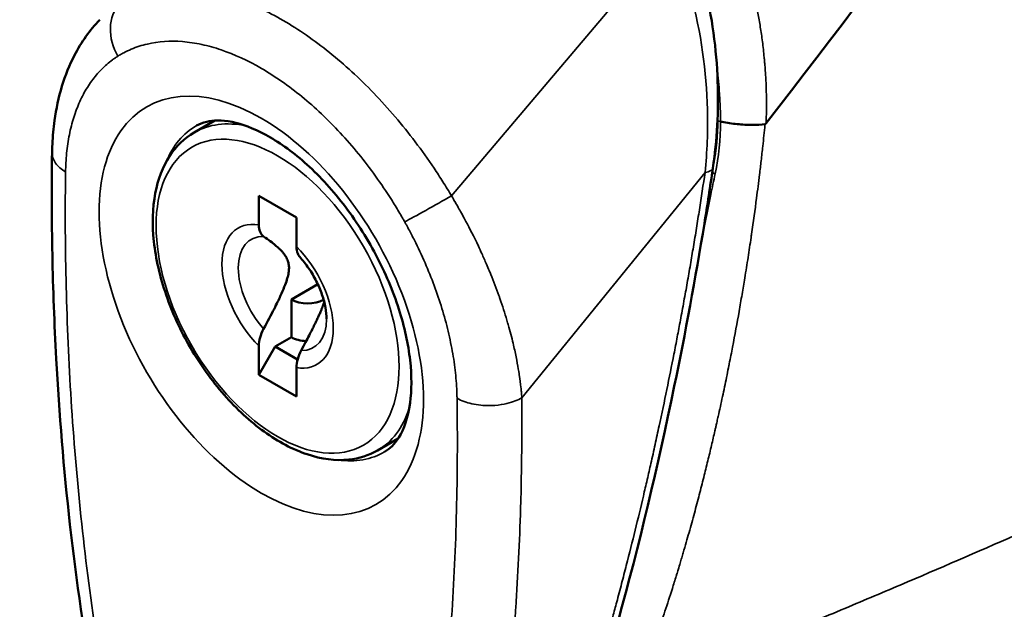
# Model space of a CAD drawing. Header units: inches. Extents: x 1 to 203, y 4 to 128.
# Tile 48 of 66: x 160.47 to 162.15, y 68.78 to 69.79. Entities that reach past the tile are written whole.
import ezdxf

# ---------------------------------------------------------------- set-up
doc = ezdxf.new("R2010")
doc.units = ezdxf.units.IN
doc.header["$LTSCALE"] = 6
doc.header["$MEASUREMENT"] = 0
doc.layers.add('Visible (ANSI)', color=7, linetype='Continuous', lineweight=50)
doc.layers.add('Visible Narrow (ANSI)', color=7, linetype='Continuous', lineweight=35)

msp = doc.modelspace()

# ---------------------------------------------------------------- linework, layer by layer
at = {"layer": 'Visible (ANSI)'}
for p, q in [((160.6259, 69.7756), (160.6259, 69.7756)), ((160.6261, 69.7674), (160.6261, 69.7674)), ((160.6506, 69.7344), (160.6506, 69.7344)), ((160.8137, 69.7389), (160.8137, 69.7389)), ((160.8268, 69.7342), (160.8268, 69.7342)), ((160.647, 69.7325), (160.647, 69.7325)), ((160.8405, 69.7286), (160.8405, 69.7287)), ((160.8457, 69.7264), (160.8457, 69.7263)), ((160.8693, 69.7148), (160.8693, 69.7148)), ((161.0808, 69.6592), (161.0808, 69.6592)), ((160.769, 69.5973), (160.8045, 69.6178)), ((161.1173, 69.6182), (161.1173, 69.6182)), ((161.6543, 69.5352), (161.6543, 69.5352)), ((161.6531, 69.5012), (161.6531, 69.5012)), ((160.8795, 69.4894), (160.9435, 69.4524)), ((160.8795, 69.44), (160.8795, 69.4894)), ((160.9435, 69.4524), (160.9435, 69.4031)), ((161.1344, 69.4482), (161.1344, 69.4482)), ((160.9352, 69.3126), (160.9802, 69.3386)), ((160.9352, 69.2483), (160.9352, 69.3126)), ((160.9352, 69.2483), (160.9074, 69.2322)), ((160.8795, 69.184), (160.8795, 69.2334)), ((160.8795, 69.184), (160.9074, 69.2322)), ((160.9074, 69.2322), (160.9455, 69.2102)), ((160.9435, 69.1964), (160.9435, 69.147)), ((160.9435, 69.147), (160.8795, 69.184)), ((161.0819, 69.0552), (161.1175, 69.0757)), ((161.9598, 68.8193), (161.9598, 68.8193))]:
    msp.add_line(p, q, dxfattribs=at)
for centre, major_axis, ratio, start_param, end_param in [((161.7454, 69.6178), (-0.0019, -0.00594), 0.367198, 0.172877, 0.794428), ((160.963, 69.3287), (-0.0394, 0), 0.57735, 0.785398, 2.328399), ((160.963, 69.2644), (0.0394, 0), 0.57735, 3.926991, 4.642127)]:
    msp.add_ellipse(centre, major_axis=major_axis, ratio=ratio, start_param=start_param, end_param=end_param, dxfattribs=at)
for points in [[(161.7456, 69.6131), (161.976, 69.9129), (162.2063, 70.2128), (162.4367, 70.5126)], [(161.6557, 69.5434), (161.6599, 69.5678), (161.6623, 69.5928), (161.6626, 69.6181)], [(161.6626, 69.6181), (161.6626, 69.6194), (161.6627, 69.6207), (161.6627, 69.6221)], [(160.5264, 69.5634), (160.5264, 69.5634), (160.5264, 69.5634), (160.5264, 69.5634)], [(161.6548, 69.5368), (161.6548, 69.5368), (161.6548, 69.5368), (161.6548, 69.5368)]]:
    msp.add_open_spline(points, degree=3, dxfattribs=at)
for points, knots in [([(161.612, 69.9353), (161.6148, 69.9284), (161.6175, 69.9214), (161.6278, 69.893), (161.6345, 69.8712), (161.6535, 69.7954), (161.661, 69.7394), (161.6646, 69.6345), (161.6617, 69.5845), (161.6548, 69.5368)], [0, 0, 0, 0, 0.057912, 0.057912, 0.23199, 0.23199, 0.654205, 0.654205, 1.040876, 1.040876, 1.040876, 1.040876]), ([(160.5264, 69.5634), (160.5265, 69.568), (160.5267, 69.5727), (160.5275, 69.5911), (160.5287, 69.6047), (160.5361, 69.6582), (160.5475, 69.6961), (160.5764, 69.7516), (160.5909, 69.7722), (160.6078, 69.7898)], [0, 0, 0, 0, 0.0415957, 0.0415957, 0.16647, 0.16647, 0.5443909, 0.5443909, 0.7980174, 0.7980174, 0.7980174, 0.7980174]), ([(157.8027, 69.7559), (158.2971, 69.0159), (158.8355, 68.4841), (159.4488, 68.13), (159.8712, 67.8862), (160.2505, 67.8053), (160.5168, 67.9024)], [19, 19, 19, 19, 20, 20, 20, 21, 21, 21, 21]), ([(161.0942, 69.0528), (161.1032, 69.058), (161.1112, 69.0655), (161.127, 69.0911), (161.1343, 69.1108), (161.1406, 69.1573), (161.1408, 69.1821), (161.1346, 69.2365), (161.1281, 69.2661), (161.1086, 69.3271), (161.0953, 69.3585), (161.0631, 69.4194), (161.0441, 69.4489), (161.0028, 69.5023), (160.9804, 69.5263), (160.9353, 69.5661), (160.9126, 69.582), (160.8702, 69.6049), (160.8506, 69.612), (160.8161, 69.6189), (160.8018, 69.6185), (160.7839, 69.6144), (160.7782, 69.6121), (160.773, 69.6092)], [0.787866, 0.787866, 0.787866, 0.787866, 1.085603, 1.085603, 1.426735, 1.426735, 1.710599, 1.710599, 1.997731, 1.997731, 2.291264, 2.291264, 2.587879, 2.587879, 2.883259, 2.883259, 3.173276, 3.173276, 3.457016, 3.457016, 3.752038, 3.752038, 3.924523, 3.924523, 3.924523, 3.924523]), ([(161.6678, 69.6161), (161.6687, 69.6159), (161.6695, 69.6157), (161.6704, 69.6156), (161.6789, 69.6138), (161.6876, 69.6126), (161.696, 69.6117), (161.705, 69.6108), (161.7136, 69.6104), (161.7214, 69.6104), (161.7299, 69.6104), (161.7375, 69.611), (161.7439, 69.6118)], [0, 0, 0, 0, 0.0294244, 0.0294244, 0.0294244, 0.3266969, 0.3266969, 0.3266969, 0.6478226, 0.6478226, 0.6478226, 1, 1, 1, 1]), ([(160.769, 69.5973), (160.7522, 69.5876), (160.7379, 69.5738), (160.7152, 69.5389), (160.7072, 69.5175), (160.6978, 69.4686), (160.6971, 69.4407), (160.7034, 69.382), (160.7106, 69.3511), (160.7318, 69.2897), (160.7458, 69.2592), (160.7793, 69.2015), (160.7988, 69.1743), (160.8415, 69.1258), (160.8646, 69.1045), (160.9126, 69.07), (160.9374, 69.0568), (160.9863, 69.0404), (161.0104, 69.0372), (161.0506, 69.0414), (161.0672, 69.0467), (161.0819, 69.0552)], [3.926991, 3.926991, 3.926991, 3.926991, 4.212359, 4.212359, 4.516709, 4.516709, 4.843734, 4.843734, 5.174354, 5.174354, 5.503254, 5.503254, 5.831362, 5.831362, 6.160311, 6.160311, 6.490957, 6.490957, 6.817524, 6.817524, 7.068583, 7.068583, 7.068583, 7.068583]), ([(161.0805, 67.9401), (161.0691, 67.9322), (161.0566, 67.9251), (161.0306, 67.9145), (161.0174, 67.9107), (160.9818, 67.9055), (160.9579, 67.907), (160.9173, 67.9194), (160.8997, 67.9284), (160.8674, 67.9517), (160.8523, 67.9661), (160.8302, 67.9915), (160.8223, 68.0017), (160.8054, 68.0253), (160.7966, 68.0391), (160.7674, 68.0882), (160.7496, 68.1252), (160.7099, 68.2181), (160.6903, 68.2748), (160.642, 68.4343), (160.6188, 68.537), (160.5636, 68.8342), (160.5438, 69.0258), (160.5303, 69.2712), (160.5281, 69.3304), (160.5258, 69.4477), (160.5256, 69.5059), (160.5264, 69.5634)], [0, 0, 0, 0, 0.142697, 0.142697, 0.271271, 0.271271, 0.471881, 0.471881, 0.631695, 0.631695, 0.794708, 0.794708, 0.893455, 0.893455, 1.01774, 1.01774, 1.328535, 1.328535, 1.796834, 1.796834, 2.657802, 2.657802, 4.333199, 4.333199, 4.871134, 4.871134, 5.40999, 5.40999, 5.40999, 5.40999]), ([(161.6548, 69.5368), (161.6501, 69.5051), (161.6453, 69.4736), (161.6249, 69.3481), (161.6077, 69.2555), (161.5321, 68.8903), (161.4619, 68.6279), (161.3388, 68.3096), (161.3031, 68.2283), (161.2439, 68.1213), (161.2282, 68.0917), (161.2097, 68.0639)], [0, 0, 0, 0, 0.257763, 0.257763, 1.031559, 1.031559, 3.366282, 3.366282, 4.214103, 4.214103, 4.584507, 4.584507, 4.584507, 4.584507]), ([(160.8877, 69.4202), (160.8852, 69.4219), (160.883, 69.4249), (160.8803, 69.4313), (160.8795, 69.4358), (160.8795, 69.44)], [0.38204621, 0.38204621, 0.38204621, 0.38204621, 0.42130761, 0.42130761, 0.46088525, 0.46088525, 0.46088525, 0.46088525]), ([(160.9435, 69.4031), (160.9435, 69.3987), (160.9444, 69.3941), (160.9466, 69.3889), (160.9478, 69.387), (160.9492, 69.3855)], [0.15173624, 0.15173624, 0.15173624, 0.15173624, 0.19220904, 0.19220904, 0.21674106, 0.21674106, 0.21674106, 0.21674106]), ([(160.9951, 69.2794), (160.9951, 69.2852), (160.9945, 69.2918), (160.9919, 69.3059), (160.9899, 69.3134), (160.9847, 69.3286), (160.9814, 69.3364), (160.9737, 69.3516), (160.9693, 69.359), (160.9597, 69.373), (160.9545, 69.3796), (160.9492, 69.3854)], [1.570796, 1.570796, 1.570796, 1.570796, 1.800655, 1.800655, 2.030513, 2.030513, 2.260372, 2.260372, 2.490231, 2.490231, 2.720089, 2.720089, 2.720089, 2.720089]), ([(160.8795, 69.2334), (160.8795, 69.2376), (160.8803, 69.2431), (160.883, 69.2525), (160.8852, 69.2581), (160.8877, 69.2626)], [0.15173624, 0.15173624, 0.15173624, 0.15173624, 0.19131388, 0.19131388, 0.23057528, 0.23057528, 0.23057528, 0.23057528]), ([(160.9517, 69.2257), (160.9493, 69.2212), (160.9471, 69.2157), (160.9444, 69.2063), (160.9435, 69.2007), (160.9435, 69.1964)], [0.38211604, 0.38211604, 0.38211604, 0.38211604, 0.42040972, 0.42040972, 0.46088252, 0.46088252, 0.46088252, 0.46088252])]:
    msp.add_open_spline(points, degree=3, knots=knots, dxfattribs=at)
for points, weights in [([(160.8877, 69.4202), (160.9494, 69.3771), (160.8877, 69.2626)], [1.33519767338, 3.14306319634, 1.33519767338]), ([(160.9517, 69.2257), (160.9835, 69.2846), (160.9911, 69.3083)], [1.33519767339, 1.89683859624, 2.1095149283])]:
    msp.add_rational_spline(points, weights, degree=2, dxfattribs=at)
at = {"layer": 'Visible Narrow (ANSI)'}
for p, q in [((161.2085, 69.4893), (161.5826, 69.9308)), ((160.8405, 69.7286), (160.8405, 69.7286)), ((161.7439, 69.6118), (161.7437, 69.6107)), ((161.6413, 69.5294), (161.3286, 69.1449)), ((161.6413, 69.5294), (161.6414, 69.5294)), ((160.9909, 69.3076), (160.9909, 69.3093))]:
    msp.add_line(p, q, dxfattribs=at)
for centre, major_axis, start_param, end_param in [((160.8837, 69.3021), (-0.1958, 0.3391), 5.497787, 8.63938), ((161.1461, 69.4536), (-0.1132, 0.196), 5.923669, 5.923676), ((161.137, 69.4484), (0.1132, -0.196), 2.675997, 2.676011), ((160.8837, 69.3021), (0.1958, -0.3391), 5.497787, 8.63938), ((160.9332, 69.3307), (-0.1606, 0.2782), 6.280717, 6.701465), ((160.9255, 69.3263), (-0.1565, 0.2711), 5.808656, 6.283185), ((161.1064, 69.4307), (-0.1171, 0.2029), 5.39885, 5.398918), ((161.0368, 69.3905), (-0.1171, 0.2029), 5.553304, 5.553311), ((160.9115, 69.3182), (-0.0672, 0.1164), 5.841332, 8.295835), ((160.9756, 69.3552), (0.1565, -0.2711), 1.57477, 1.574774), ((160.9197, 69.3229), (-0.0533, 0.0923), 5.936537, 8.20063), ((160.9115, 69.3182), (0.0672, -0.1164), 5.841332, 8.295835), ((160.9197, 69.3229), (0.0533, -0.0923), 5.936537, 7.068583), ((160.9255, 69.3263), (0.1565, -0.2711), 0, 0.474529), ((160.9332, 69.3307), (0.1606, -0.2782), 5.864906, 6.285654)]:
    msp.add_ellipse(centre, major_axis=major_axis, ratio=0.57735, start_param=start_param, end_param=end_param, dxfattribs=at)
msp.add_ellipse((160.9115, 69.3182), major_axis=(0.1467, -0.254), ratio=0.57735, dxfattribs=at)
for points, knots in [([(161.6642, 70.0064), (161.6713, 69.9922), (161.6782, 69.9771), (161.6846, 69.9614), (161.6879, 69.9536), (161.691, 69.9456), (161.6941, 69.9372), (161.6973, 69.9288), (161.7004, 69.9199), (161.7031, 69.9119), (161.7058, 69.9038), (161.7081, 69.8965), (161.7104, 69.8888), (161.7127, 69.881), (161.715, 69.8728), (161.7173, 69.8644), (161.7195, 69.8561), (161.7216, 69.8475), (161.7237, 69.8389), (161.7247, 69.8346), (161.7256, 69.8303), (161.7266, 69.8257), (161.7276, 69.8212), (161.7286, 69.8164), (161.7294, 69.8123), (161.7303, 69.8082), (161.7309, 69.8047), (161.7316, 69.801), (161.7323, 69.7973), (161.733, 69.7934), (161.7337, 69.7894), (161.7351, 69.7814), (161.7364, 69.7733), (161.7376, 69.765), (161.7388, 69.7566), (161.7399, 69.748), (161.7409, 69.7391), (161.7414, 69.7346), (161.7419, 69.7301), (161.7423, 69.7256), (161.7425, 69.7234), (161.7427, 69.7212), (161.7429, 69.7187), (161.7432, 69.7163), (161.7434, 69.7137), (161.7435, 69.7118), (161.7437, 69.7099), (161.7438, 69.7087), (161.7439, 69.7073), (161.744, 69.7059), (161.7441, 69.7042), (161.7442, 69.7025), (161.7445, 69.6992), (161.7447, 69.6959), (161.7449, 69.6923), (161.7453, 69.6853), (161.7456, 69.6776), (161.7459, 69.6693), (161.7461, 69.661), (161.7463, 69.6521), (161.7462, 69.6428), (161.7462, 69.6334), (161.746, 69.6235), (161.7456, 69.6131)], [0, 0, 0, 0, 0.125, 0.125, 0.125, 0.1875, 0.1875, 0.1875, 0.25, 0.25, 0.25, 0.3125, 0.3125, 0.3125, 0.375, 0.375, 0.375, 0.4375, 0.4375, 0.4375, 0.46875, 0.46875, 0.46875, 0.5, 0.5, 0.5, 0.53125, 0.53125, 0.53125, 0.5625, 0.5625, 0.5625, 0.625, 0.625, 0.625, 0.6875, 0.6875, 0.6875, 0.71875, 0.71875, 0.71875, 0.734375, 0.734375, 0.734375, 0.75, 0.75, 0.75, 0.765625, 0.765625, 0.765625, 0.78125, 0.78125, 0.78125, 0.8125, 0.8125, 0.8125, 0.875, 0.875, 0.875, 0.9375, 0.9375, 0.9375, 1, 1, 1, 1]), ([(161.6413, 69.5294), (161.645, 69.5641), (161.6464, 69.6), (161.6454, 69.6365), (161.6438, 69.7012), (161.6346, 69.7681), (161.6172, 69.8324), (161.608, 69.8662), (161.5966, 69.8994), (161.5828, 69.9309)], [0, 0, 0, 0, 0.284967, 0.284967, 0.284967, 0.790609, 0.790609, 0.790609, 1.057177, 1.057177, 1.057177, 1.057177]), ([(161.2085, 69.4894), (161.2064, 69.493), (161.2037, 69.4973), (161.2012, 69.5014), (161.1987, 69.5055), (161.1962, 69.5094), (161.1938, 69.5133), (161.1889, 69.5211), (161.1838, 69.5289), (161.1786, 69.5366), (161.1682, 69.552), (161.1575, 69.567), (161.1465, 69.5816), (161.1354, 69.5962), (161.124, 69.6104), (161.1121, 69.6243), (161.1003, 69.6382), (161.0881, 69.6517), (161.0757, 69.6645), (161.0511, 69.6902), (161.0259, 69.7133), (161, 69.734), (160.9741, 69.7548), (160.9475, 69.7732), (160.9211, 69.7885), (160.8947, 69.8038), (160.8686, 69.816), (160.8429, 69.825), (160.8173, 69.834), (160.7921, 69.8399), (160.7682, 69.8423), (160.7562, 69.8436), (160.7445, 69.8439), (160.7332, 69.8435), (160.7219, 69.8431), (160.7109, 69.8418), (160.7003, 69.8397), (160.6896, 69.8375), (160.6793, 69.8345), (160.6694, 69.8307), (160.6645, 69.8288), (160.6596, 69.8267), (160.6549, 69.8244), (160.6526, 69.8232), (160.6503, 69.822), (160.648, 69.8208), (160.6457, 69.8195), (160.6433, 69.8181), (160.6413, 69.8168)], [0.0000095, 0.0000095, 0.0000095, 0.0000095, 0.015625, 0.015625, 0.015625, 0.03125, 0.03125, 0.03125, 0.0625, 0.0625, 0.0625, 0.125, 0.125, 0.125, 0.1875, 0.1875, 0.1875, 0.25, 0.25, 0.25, 0.375, 0.375, 0.375, 0.5, 0.5, 0.5, 0.625, 0.625, 0.625, 0.75, 0.75, 0.75, 0.8125, 0.8125, 0.8125, 0.875, 0.875, 0.875, 0.9375, 0.9375, 0.9375, 0.96875, 0.96875, 0.96875, 0.984375, 0.984375, 0.984375, 0.9999726, 0.9999726, 0.9999726, 0.9999726]), ([(160.6413, 69.8168), (160.6318, 69.8062), (160.6209, 69.7767), (160.6301, 69.7425), (160.6389, 69.7277)], [0.0000673, 0.0000673, 0.0000673, 0.0000673, 0.5, 0.9999999, 0.9999999, 0.9999999, 0.9999999]), ([(160.6389, 69.7277), (160.639, 69.7278), (160.6391, 69.7279), (160.6392, 69.7279), (160.6394, 69.728), (160.6395, 69.7281), (160.6396, 69.7282), (160.6406, 69.7288), (160.6416, 69.7294), (160.6426, 69.73), (160.6447, 69.7312), (160.6467, 69.7324), (160.6488, 69.7335), (160.653, 69.7357), (160.6573, 69.7377), (160.6617, 69.7396), (160.6661, 69.7414), (160.6706, 69.7431), (160.6751, 69.7446), (160.6797, 69.7461), (160.6844, 69.7473), (160.6891, 69.7484), (160.708, 69.7528), (160.7281, 69.7541), (160.7493, 69.7525), (160.7546, 69.752), (160.76, 69.7514), (160.7654, 69.7506), (160.7708, 69.7498), (160.7764, 69.7488), (160.7819, 69.7476), (160.793, 69.7452), (160.8041, 69.7421), (160.8154, 69.7383), (160.8379, 69.7306), (160.8608, 69.7201), (160.8841, 69.7067), (160.8957, 69.6999), (160.9074, 69.6925), (160.9189, 69.6844), (160.9304, 69.6764), (160.9418, 69.6678), (160.953, 69.6586), (160.9754, 69.6403), (160.9973, 69.6197), (161.0185, 69.5968), (161.0291, 69.5854), (161.0396, 69.5734), (161.0497, 69.561), (161.0597, 69.5487), (161.0694, 69.536), (161.0788, 69.523), (161.0882, 69.51), (161.0972, 69.4967), (161.1058, 69.483), (161.1102, 69.4762), (161.1144, 69.4692), (161.1186, 69.4622), (161.1207, 69.4587), (161.1227, 69.4552), (161.1247, 69.4517), (161.1258, 69.4499), (161.1268, 69.4481), (161.1278, 69.4463), (161.1279, 69.4461), (161.128, 69.4459), (161.1282, 69.4456), (161.1283, 69.4455), (161.1284, 69.4453), (161.1285, 69.445)], [0, 0, 0, 0, 0.000848, 0.000848, 0.000848, 0.001837, 0.001837, 0.001837, 0.009744, 0.009744, 0.009744, 0.025559, 0.025559, 0.025559, 0.057188, 0.057188, 0.057188, 0.088818, 0.088818, 0.088818, 0.120447, 0.120447, 0.120447, 0.246965, 0.246965, 0.246965, 0.278594, 0.278594, 0.278594, 0.310224, 0.310224, 0.310224, 0.373482, 0.373482, 0.373482, 0.5, 0.5, 0.5, 0.563259, 0.563259, 0.563259, 0.626518, 0.626518, 0.626518, 0.753033, 0.753033, 0.753033, 0.816294, 0.816294, 0.816294, 0.87955, 0.87955, 0.87955, 0.942808, 0.942808, 0.942808, 0.974438, 0.974438, 0.974438, 0.990256, 0.990256, 0.990256, 0.998163, 0.998163, 0.998163, 0.999151, 0.999151, 0.999151, 1, 1, 1, 1]), ([(160.5495, 69.5301), (160.5495, 69.5302), (160.5495, 69.5304), (160.5495, 69.5306), (160.5495, 69.5313), (160.5495, 69.532), (160.5496, 69.5327), (160.5496, 69.5342), (160.5496, 69.5356), (160.5497, 69.5371), (160.5498, 69.5399), (160.5499, 69.5428), (160.55, 69.5456), (160.5503, 69.5512), (160.5508, 69.5567), (160.5513, 69.5622), (160.5524, 69.5731), (160.554, 69.5836), (160.556, 69.5937), (160.558, 69.6039), (160.5605, 69.6137), (160.5635, 69.6231), (160.5664, 69.6326), (160.5699, 69.6416), (160.5738, 69.6502), (160.5776, 69.6587), (160.5819, 69.6667), (160.5867, 69.6743), (160.5914, 69.6819), (160.5966, 69.689), (160.6021, 69.6956), (160.6077, 69.7021), (160.6136, 69.7081), (160.6199, 69.7136), (160.623, 69.7163), (160.6263, 69.7189), (160.6296, 69.7214), (160.6313, 69.7226), (160.633, 69.7238), (160.6347, 69.725), (160.6356, 69.7256), (160.6364, 69.7261), (160.6373, 69.7267), (160.6377, 69.727), (160.6382, 69.7273), (160.6386, 69.7275), (160.6387, 69.7276), (160.6388, 69.7277), (160.6389, 69.7277)], [0, 0, 0, 0, 0.0018574, 0.0018574, 0.0018574, 0.0097655, 0.0097655, 0.0097655, 0.0255815, 0.0255815, 0.0255815, 0.0572136, 0.0572136, 0.0572136, 0.1204778, 0.1204778, 0.1204778, 0.2470061, 0.2470061, 0.2470061, 0.3735345, 0.3735345, 0.3735345, 0.5000628, 0.5000628, 0.5000628, 0.6265911, 0.6265911, 0.6265911, 0.7531195, 0.7531195, 0.7531195, 0.8796478, 0.8796478, 0.8796478, 0.942912, 0.942912, 0.942912, 0.9745441, 0.9745441, 0.9745441, 0.9903601, 0.9903601, 0.9903601, 0.9982681, 0.9982681, 0.9982681, 0.9999575, 0.9999575, 0.9999575, 0.9999575]), ([(161.6618, 69.7067), (161.6636, 69.6922), (161.665, 69.6773), (161.666, 69.6635), (161.6661, 69.6627), (161.6661, 69.6619), (161.6662, 69.6611), (161.6666, 69.6543), (161.6669, 69.6478), (161.6673, 69.6407), (161.6673, 69.6404), (161.6673, 69.6401), (161.6673, 69.6398), (161.6673, 69.639), (161.6674, 69.6382), (161.6674, 69.6374), (161.6676, 69.6335), (161.6677, 69.6296), (161.6677, 69.6255), (161.6678, 69.6236), (161.6678, 69.6216), (161.6678, 69.6196), (161.6679, 69.6192), (161.6679, 69.6187), (161.6679, 69.6182), (161.6679, 69.6177), (161.6679, 69.6172), (161.6679, 69.6168), (161.6678, 69.6165), (161.6678, 69.6163), (161.6678, 69.6161)], [0.5446134, 0.5446134, 0.5446134, 0.5446134, 0.7615892, 0.7615892, 0.7615892, 0.7741315, 0.7741315, 0.7741315, 0.8807946, 0.8807946, 0.8807946, 0.8851679, 0.8851679, 0.8851679, 0.8972574, 0.8972574, 0.8972574, 0.9548752, 0.9548752, 0.9548752, 0.9828788, 0.9828788, 0.9828788, 0.9898, 0.9898, 0.9898, 0.99669, 0.99669, 0.99669, 1, 1, 1, 1]), ([(161.6626, 69.6181), (161.6626, 69.6179), (161.6627, 69.6178), (161.6628, 69.6177), (161.6629, 69.6176), (161.6629, 69.6175), (161.663, 69.6174), (161.6639, 69.6168), (161.6659, 69.6163), (161.6678, 69.6161)], [0.3523897, 0.3523897, 0.3523897, 0.3523897, 0.446079, 0.446079, 0.446079, 0.5, 0.5, 0.5, 1, 1, 1, 1]), ([(161.7437, 69.6107), (161.7425, 69.5986), (161.7412, 69.5864), (161.7399, 69.574), (161.739, 69.5658), (161.738, 69.5576), (161.7371, 69.5493), (161.7362, 69.5416), (161.7353, 69.5337), (161.7343, 69.5258), (161.7327, 69.5124), (161.731, 69.4989), (161.7292, 69.4853), (161.7266, 69.4653), (161.7238, 69.445), (161.7208, 69.4243), (161.7205, 69.4224), (161.7202, 69.4205), (161.72, 69.4186), (161.7183, 69.4073), (161.7166, 69.3958), (161.7148, 69.3844), (161.7139, 69.3787), (161.713, 69.373), (161.7121, 69.367), (161.7111, 69.361), (161.7101, 69.3548), (161.7092, 69.3495), (161.7084, 69.3443), (161.7077, 69.3401), (161.7069, 69.3355), (161.7062, 69.331), (161.7054, 69.3262), (161.7045, 69.3213), (161.7029, 69.3117), (161.7012, 69.3021), (161.6995, 69.2923), (161.696, 69.2727), (161.6923, 69.2524), (161.6883, 69.2316), (161.6865, 69.2221), (161.6846, 69.2125), (161.6826, 69.2027), (161.6825, 69.2018), (161.6823, 69.2009), (161.6821, 69.2), (161.68, 69.1894), (161.6778, 69.1785), (161.6755, 69.1676), (161.6732, 69.1567), (161.6709, 69.1456), (161.6684, 69.1343), (161.6672, 69.1287), (161.6659, 69.123), (161.6647, 69.1174), (161.6641, 69.1146), (161.6635, 69.1119), (161.6628, 69.1089), (161.6621, 69.1059), (161.6614, 69.1027), (161.6609, 69.1003), (161.6603, 69.0979), (161.6599, 69.0963), (161.6595, 69.0945), (161.6591, 69.0926), (161.6586, 69.0906), (161.6582, 69.0885), (161.6572, 69.0844), (161.6563, 69.0804), (161.6553, 69.0763), (161.6534, 69.0681), (161.6514, 69.0595), (161.6493, 69.0507), (161.6472, 69.0418), (161.6449, 69.0328), (161.6426, 69.0234), (161.6403, 69.014), (161.6379, 69.0044), (161.6353, 68.9945), (161.6328, 68.9847), (161.6302, 68.9746), (161.6274, 68.9642), (161.6246, 68.9537), (161.6217, 68.9429), (161.6186, 68.9318), (161.6156, 68.9208), (161.6124, 68.9096), (161.6091, 68.8982), (161.6075, 68.8925), (161.6058, 68.8867), (161.6041, 68.8808), (161.6032, 68.8778), (161.6023, 68.8748), (161.6015, 68.8719), (161.6006, 68.8691), (161.5998, 68.8664), (161.5988, 68.863), (161.5978, 68.8597), (161.5966, 68.8556), (161.5954, 68.8518), (161.5945, 68.8489), (161.5937, 68.8461), (161.5928, 68.8433), (161.5926, 68.8425), (161.5923, 68.8417), (161.5921, 68.8409), (161.5899, 68.8338), (161.5877, 68.8267), (161.5855, 68.8198), (161.5811, 68.8061), (161.577, 68.7933), (161.5729, 68.7811), (161.5689, 68.769), (161.565, 68.7576), (161.5613, 68.7469), (161.5586, 68.7391), (161.5559, 68.7317), (161.5534, 68.7247), (161.5525, 68.7221), (161.5516, 68.7195), (161.5507, 68.717), (161.544, 68.6986), (161.5381, 68.683), (161.5331, 68.6702), (161.5282, 68.6574), (161.5241, 68.6473), (161.5211, 68.6399)], [0, 0, 0, 0, 0.037736, 0.037736, 0.037736, 0.0625, 0.0625, 0.0625, 0.085798, 0.085798, 0.085798, 0.125, 0.125, 0.125, 0.182318, 0.182318, 0.182318, 0.1875, 0.1875, 0.1875, 0.21875, 0.21875, 0.21875, 0.234375, 0.234375, 0.234375, 0.25, 0.25, 0.25, 0.265625, 0.265625, 0.265625, 0.28125, 0.28125, 0.28125, 0.3125, 0.3125, 0.3125, 0.375, 0.375, 0.375, 0.403634, 0.403634, 0.403634, 0.40625, 0.40625, 0.40625, 0.4375, 0.4375, 0.4375, 0.46875, 0.46875, 0.46875, 0.484375, 0.484375, 0.484375, 0.492188, 0.492188, 0.492188, 0.5, 0.5, 0.5, 0.507812, 0.507812, 0.507812, 0.515625, 0.515625, 0.515625, 0.53125, 0.53125, 0.53125, 0.5625, 0.5625, 0.5625, 0.59375, 0.59375, 0.59375, 0.625, 0.625, 0.625, 0.655974, 0.655974, 0.655974, 0.6875, 0.6875, 0.6875, 0.71875, 0.71875, 0.71875, 0.734375, 0.734375, 0.734375, 0.742188, 0.742188, 0.742188, 0.75, 0.75, 0.75, 0.757812, 0.757812, 0.757812, 0.763854, 0.763854, 0.763854, 0.765625, 0.765625, 0.765625, 0.78125, 0.78125, 0.78125, 0.8125, 0.8125, 0.8125, 0.84375, 0.84375, 0.84375, 0.866494, 0.866494, 0.866494, 0.875, 0.875, 0.875, 0.9375, 0.9375, 0.9375, 1, 1, 1, 1]), ([(160.5264, 69.5634), (160.5264, 69.5631), (160.5264, 69.5629), (160.5264, 69.5627), (160.5265, 69.5571), (160.5283, 69.551), (160.5325, 69.5451), (160.5363, 69.5398), (160.5419, 69.5346), (160.5495, 69.5301)], [0.5668701, 0.5668701, 0.5668701, 0.5668701, 0.5755549, 0.5755549, 0.5755549, 0.7995217, 0.7995217, 0.7995217, 1, 1, 1, 1]), ([(161.6414, 69.5294), (161.6452, 69.53), (161.6487, 69.531), (161.6512, 69.5324), (161.6529, 69.5334), (161.6541, 69.5346), (161.6546, 69.5359), (161.6547, 69.5362), (161.6548, 69.5365), (161.6548, 69.5368)], [0, 0, 0, 0, 0.2987284, 0.2987284, 0.2987284, 0.5, 0.5, 0.5, 0.5404165, 0.5404165, 0.5404165, 0.5404165]), ([(161.2179, 69.1442), (161.2179, 69.1423), (161.2179, 69.1404), (161.2181, 69.1306), (161.2182, 69.1228), (161.2184, 69.0993), (161.2184, 69.0836), (161.2184, 69.0368), (161.2181, 69.0058), (161.2162, 68.9133), (161.2138, 68.8526), (161.2064, 68.7329), (161.2014, 68.674), (161.1887, 68.5583), (161.1809, 68.5015), (161.1619, 68.3904), (161.1507, 68.3361), (161.1304, 68.2573), (161.123, 68.2315), (161.1067, 68.1809), (161.0978, 68.1563), (161.0784, 68.1091), (161.0678, 68.0865), (161.0442, 68.044), (161.0312, 68.024), (161.0086, 67.9975), (161.0006, 67.9892), (160.9834, 67.9746), (160.9742, 67.9682), (160.9591, 67.9608), (160.9539, 67.9587), (160.9429, 67.9554), (160.9372, 67.9543), (160.9253, 67.9534), (160.919, 67.9536), (160.906, 67.9558), (160.8993, 67.9578), (160.8891, 67.9625), (160.8856, 67.9643), (160.8786, 67.9684), (160.8752, 67.9708), (160.8684, 67.9759), (160.8649, 67.9787), (160.8583, 67.9847), (160.855, 67.9878), (160.8454, 67.9977), (160.8392, 68.0048), (160.8273, 68.0199), (160.8217, 68.0277), (160.8056, 68.0516), (160.7958, 68.0683), (160.7774, 68.1025), (160.7688, 68.12), (160.7529, 68.155), (160.7454, 68.1727), (160.7314, 68.2081), (160.7248, 68.2258), (160.7061, 68.2787), (160.695, 68.314), (160.6746, 68.3845), (160.6654, 68.4198), (160.6485, 68.4898), (160.6407, 68.5246), (160.6195, 68.6287), (160.6077, 68.6974), (160.5879, 68.8334), (160.5798, 68.9008), (160.5665, 69.034), (160.5614, 69.0998), (160.5538, 69.23), (160.5513, 69.2945), (160.5494, 69.3902), (160.549, 69.422), (160.549, 69.4694), (160.549, 69.4851), (160.5492, 69.5087), (160.5493, 69.5166), (160.5495, 69.5263), (160.5495, 69.5282), (160.5495, 69.5301)], [0, 0, 0, 0, 0.0019, 0.0019, 0.009806, 0.009806, 0.025619, 0.025619, 0.057244, 0.057244, 0.120495, 0.120495, 0.183746, 0.183746, 0.246997, 0.246997, 0.310248, 0.310248, 0.341873, 0.341873, 0.373498, 0.373498, 0.405124, 0.405124, 0.436749, 0.436749, 0.452562, 0.452562, 0.468375, 0.468375, 0.476281, 0.476281, 0.484187, 0.484187, 0.492094, 0.492094, 0.5, 0.5, 0.503953, 0.503953, 0.507906, 0.507906, 0.511859, 0.511859, 0.515813, 0.515813, 0.523719, 0.523719, 0.531625, 0.531625, 0.547438, 0.547438, 0.563251, 0.563251, 0.579063, 0.579063, 0.594876, 0.594876, 0.626502, 0.626502, 0.658127, 0.658127, 0.689752, 0.689752, 0.753003, 0.753003, 0.816254, 0.816254, 0.879505, 0.879505, 0.942756, 0.942756, 0.974381, 0.974381, 0.990194, 0.990194, 0.9981, 0.9981, 1, 1, 1, 1]), ([(161.1036, 67.9562), (161.1061, 67.9579), (161.1087, 67.9597), (161.1112, 67.9616), (161.1175, 67.9664), (161.1238, 67.9717), (161.1301, 67.9774), (161.1332, 67.9802), (161.1363, 67.9831), (161.1395, 67.9863), (161.1427, 67.9895), (161.1461, 67.9929), (161.1489, 67.996), (161.1518, 67.999), (161.1542, 68.0016), (161.1567, 68.0044), (161.1592, 68.0072), (161.1618, 68.0102), (161.1644, 68.0133), (161.1697, 68.0195), (161.175, 68.0261), (161.1801, 68.0327), (161.1826, 68.036), (161.1851, 68.0394), (161.1875, 68.0426), (161.1899, 68.0459), (161.1922, 68.049), (161.1945, 68.0522), (161.1991, 68.0587), (161.2037, 68.0655), (161.2086, 68.0729), (161.2111, 68.0766), (161.2136, 68.0805), (161.2158, 68.084), (161.2181, 68.0876), (161.2201, 68.0908), (161.2222, 68.0941), (161.2263, 68.1008), (161.2306, 68.1079), (161.2348, 68.1151), (161.2391, 68.1224), (161.2434, 68.13), (161.2478, 68.1378), (161.25, 68.1418), (161.2522, 68.1458), (161.2543, 68.1499), (161.2554, 68.1519), (161.2565, 68.1539), (161.2577, 68.156), (161.2588, 68.1582), (161.26, 68.1605), (161.261, 68.1623), (161.262, 68.1641), (161.2626, 68.1654), (161.2634, 68.1669), (161.2642, 68.1684), (161.265, 68.17), (161.2658, 68.1716), (161.2675, 68.1748), (161.2691, 68.178), (161.2708, 68.1813), (161.2741, 68.1878), (161.2775, 68.1946), (161.281, 68.2017), (161.2879, 68.2159), (161.2951, 68.2311), (161.3025, 68.2474), (161.3063, 68.2556), (161.31, 68.264), (161.3139, 68.2728), (161.3177, 68.2815), (161.3216, 68.2906), (161.3255, 68.2999), (161.3294, 68.3092), (161.3334, 68.3187), (161.3375, 68.3287), (161.3395, 68.3337), (161.3415, 68.3388), (161.3435, 68.3438), (161.3445, 68.3463), (161.3455, 68.3488), (161.3466, 68.3515), (161.3477, 68.3542), (161.3489, 68.3571), (161.3497, 68.3593), (161.3506, 68.3615), (161.3511, 68.3629), (161.3518, 68.3646), (161.3524, 68.3662), (161.3531, 68.3681), (161.3539, 68.37), (161.3553, 68.3738), (161.3568, 68.3775), (161.3583, 68.3813), (161.3612, 68.3891), (161.3643, 68.3973), (161.3676, 68.4061), (161.3709, 68.4148), (161.3743, 68.424), (161.3777, 68.4336), (161.3795, 68.4383), (161.3812, 68.4432), (161.3831, 68.4484), (161.3849, 68.4536), (161.3869, 68.4591), (161.3886, 68.4639), (161.3903, 68.4687), (161.3917, 68.4728), (161.3932, 68.4772), (161.3947, 68.4815), (161.3963, 68.486), (161.3978, 68.4905), (161.4009, 68.4995), (161.4039, 68.5083), (161.4069, 68.5173), (161.4099, 68.5264), (161.413, 68.5355), (161.4159, 68.5445), (161.4188, 68.5534), (161.4217, 68.5622), (161.4248, 68.5719), (161.4279, 68.5815), (161.4312, 68.5922), (161.4344, 68.6025), (161.4376, 68.6127), (161.4407, 68.6226), (161.4437, 68.6324), (161.4496, 68.6521), (161.4554, 68.6715), (161.4609, 68.6903), (161.4663, 68.7092), (161.4716, 68.7275), (161.4765, 68.7452), (161.4789, 68.754), (161.4813, 68.7627), (161.4837, 68.7714), (161.4849, 68.7757), (161.4861, 68.7801), (161.4872, 68.7842), (161.4883, 68.7882), (161.4893, 68.792), (161.4906, 68.7967), (161.4919, 68.8015), (161.4934, 68.8071), (161.4948, 68.8125), (161.4962, 68.8179), (161.4976, 68.823), (161.4989, 68.8281), (161.5016, 68.8384), (161.5043, 68.8488), (161.5069, 68.8591), (161.5122, 68.8796), (161.5172, 68.8996), (161.5221, 68.9193), (161.5269, 68.939), (161.5316, 68.9584), (161.536, 68.9773), (161.5382, 68.9867), (161.5404, 68.996), (161.5426, 69.0054), (161.5436, 69.0101), (161.5447, 69.0147), (161.5457, 69.0192), (161.5467, 69.0237), (161.5477, 69.0279), (161.5488, 69.0329), (161.55, 69.0378), (161.5512, 69.0435), (161.5525, 69.049), (161.5537, 69.0545), (161.5549, 69.0598), (161.556, 69.0651), (161.5584, 69.0757), (161.5607, 69.0863), (161.563, 69.0969), (161.5675, 69.118), (161.5719, 69.1387), (161.5761, 69.1591), (161.5803, 69.1794), (161.5843, 69.1994), (161.5882, 69.2193), (161.5901, 69.2292), (161.5921, 69.2391), (161.5939, 69.2487), (161.5957, 69.2582), (161.5974, 69.2674), (161.5993, 69.2775), (161.6012, 69.2877), (161.6033, 69.2988), (161.6052, 69.3095), (161.6072, 69.3203), (161.6091, 69.3307), (161.6109, 69.3411), (161.6127, 69.3515), (161.6146, 69.3619), (161.6163, 69.3721), (161.6181, 69.3822), (161.6197, 69.3921), (161.6215, 69.4025), (161.6232, 69.4129), (161.625, 69.4238), (161.6267, 69.4344), (161.6284, 69.445), (161.6301, 69.4553), (161.6317, 69.4657), (161.635, 69.4867), (161.6383, 69.5086), (161.6414, 69.5294)], [0.5437319, 0.5437319, 0.5437319, 0.5437319, 0.546875, 0.546875, 0.546875, 0.5546875, 0.5546875, 0.5546875, 0.5585938, 0.5585938, 0.5585938, 0.5625, 0.5625, 0.5625, 0.5664062, 0.5664062, 0.5664062, 0.5703125, 0.5703125, 0.5703125, 0.578125, 0.578125, 0.578125, 0.5820312, 0.5820312, 0.5820312, 0.5859375, 0.5859375, 0.5859375, 0.59375, 0.59375, 0.59375, 0.5976562, 0.5976562, 0.5976562, 0.6015625, 0.6015625, 0.6015625, 0.609375, 0.609375, 0.609375, 0.6171875, 0.6171875, 0.6171875, 0.6210938, 0.6210938, 0.6210938, 0.6230469, 0.6230469, 0.6230469, 0.625, 0.625, 0.625, 0.6269531, 0.6269531, 0.6269531, 0.6289062, 0.6289062, 0.6289062, 0.6328125, 0.6328125, 0.6328125, 0.640625, 0.640625, 0.640625, 0.65625, 0.65625, 0.65625, 0.6640625, 0.6640625, 0.6640625, 0.671875, 0.671875, 0.671875, 0.6796875, 0.6796875, 0.6796875, 0.6835938, 0.6835938, 0.6835938, 0.6855469, 0.6855469, 0.6855469, 0.6875, 0.6875, 0.6875, 0.6894531, 0.6894531, 0.6894531, 0.6914062, 0.6914062, 0.6914062, 0.6953125, 0.6953125, 0.6953125, 0.703125, 0.703125, 0.703125, 0.7109375, 0.7109375, 0.7109375, 0.7148438, 0.7148438, 0.7148438, 0.71875, 0.71875, 0.71875, 0.7226562, 0.7226562, 0.7226562, 0.7265625, 0.7265625, 0.7265625, 0.734375, 0.734375, 0.734375, 0.7421875, 0.7421875, 0.7421875, 0.75, 0.75, 0.75, 0.7578125, 0.7578125, 0.7578125, 0.765625, 0.765625, 0.765625, 0.78125, 0.78125, 0.78125, 0.796875, 0.796875, 0.796875, 0.8046875, 0.8046875, 0.8046875, 0.8085938, 0.8085938, 0.8085938, 0.8125, 0.8125, 0.8125, 0.8164062, 0.8164062, 0.8164062, 0.8203125, 0.8203125, 0.8203125, 0.828125, 0.828125, 0.828125, 0.84375, 0.84375, 0.84375, 0.859375, 0.859375, 0.859375, 0.8671875, 0.8671875, 0.8671875, 0.8710938, 0.8710938, 0.8710938, 0.875, 0.875, 0.875, 0.8789062, 0.8789062, 0.8789062, 0.8828125, 0.8828125, 0.8828125, 0.890625, 0.890625, 0.890625, 0.90625, 0.90625, 0.90625, 0.921875, 0.921875, 0.921875, 0.9296875, 0.9296875, 0.9296875, 0.9375, 0.9375, 0.9375, 0.9453125, 0.9453125, 0.9453125, 0.953125, 0.953125, 0.953125, 0.9609375, 0.9609375, 0.9609375, 0.96875, 0.96875, 0.96875, 0.9765625, 0.9765625, 0.9765625, 0.984375, 0.984375, 0.984375, 1, 1, 1, 1]), ([(161.6373, 69.4244), (161.6419, 69.4467), (161.6465, 69.469), (161.6511, 69.4915), (161.6536, 69.5033), (161.656, 69.5151), (161.6585, 69.5269)], [0.8812603, 0.8812603, 0.8812603, 0.8812603, 0.9590478, 0.9590478, 0.9590478, 1, 1, 1, 1]), ([(161.1285, 69.445), (161.1373, 69.4497), (161.1629, 69.4637), (161.1945, 69.4814), (161.2085, 69.4894)], [0.0000001, 0.0000001, 0.0000001, 0.0000001, 0.5, 0.9999318, 0.9999318, 0.9999318, 0.9999318]), ([(161.3286, 69.1449), (161.3286, 69.1449), (161.3286, 69.1451), (161.3285, 69.1455), (161.3285, 69.146), (161.3284, 69.1469), (161.3283, 69.148), (161.3282, 69.1493), (161.3281, 69.151), (161.3279, 69.1531), (161.3278, 69.1537), (161.3278, 69.1544), (161.3277, 69.1551), (161.3275, 69.1574), (161.3272, 69.1601), (161.3269, 69.1633), (161.3262, 69.1689), (161.3254, 69.1757), (161.3241, 69.184), (161.3241, 69.1845), (161.324, 69.185), (161.3239, 69.1856), (161.3222, 69.1967), (161.3198, 69.2103), (161.3163, 69.2263), (161.3155, 69.23), (161.3146, 69.2339), (161.3136, 69.2379), (161.3113, 69.2477), (161.3085, 69.2583), (161.3052, 69.27), (161.3049, 69.271), (161.3046, 69.272), (161.3043, 69.273), (161.3039, 69.2745), (161.3034, 69.276), (161.303, 69.2775), (161.2995, 69.2891), (161.2955, 69.3016), (161.2911, 69.3141), (161.2911, 69.3143), (161.291, 69.3144), (161.291, 69.3146), (161.2904, 69.3163), (161.2898, 69.3179), (161.2892, 69.3196), (161.2848, 69.3319), (161.2801, 69.344), (161.2755, 69.3553), (161.2747, 69.3575), (161.2738, 69.3596), (161.2729, 69.3618), (161.2713, 69.3655), (161.2698, 69.3692), (161.2682, 69.3728), (161.2655, 69.3791), (161.2628, 69.3851), (161.2602, 69.3909), (161.2582, 69.3953), (161.2562, 69.3995), (161.2543, 69.4036), (161.2465, 69.4199), (161.2393, 69.4341), (161.2331, 69.4457), (161.2327, 69.4465), (161.2323, 69.4472), (161.2319, 69.4479), (161.2273, 69.4566), (161.2232, 69.4639), (161.2199, 69.4698), (161.218, 69.473), (161.2164, 69.4759), (161.215, 69.4783), (161.2145, 69.4791), (161.214, 69.4799), (161.2136, 69.4806), (161.2123, 69.4828), (161.2113, 69.4846), (161.2105, 69.486), (161.2097, 69.4872), (161.2092, 69.4881), (161.2089, 69.4887), (161.2086, 69.4891), (161.2085, 69.4893), (161.2085, 69.4894)], [0, 0, 0, 0, 0.029976, 0.029976, 0.029976, 0.068941, 0.068941, 0.068941, 0.112203, 0.112203, 0.112203, 0.125, 0.125, 0.125, 0.168459, 0.168459, 0.168459, 0.245007, 0.245007, 0.245007, 0.25, 0.25, 0.25, 0.351364, 0.351364, 0.351364, 0.375, 0.375, 0.375, 0.432557, 0.432557, 0.432557, 0.4375, 0.4375, 0.4375, 0.44468, 0.44468, 0.44468, 0.5, 0.5, 0.5, 0.500701, 0.500701, 0.500701, 0.508153, 0.508153, 0.508153, 0.5625, 0.5625, 0.5625, 0.573104, 0.573104, 0.573104, 0.591877, 0.591877, 0.591877, 0.625, 0.625, 0.625, 0.65, 0.65, 0.65, 0.75, 0.75, 0.75, 0.75635, 0.75635, 0.75635, 0.832904, 0.832904, 0.832904, 0.875, 0.875, 0.875, 0.889151, 0.889151, 0.889151, 0.932399, 0.932399, 0.932399, 0.971337, 0.971337, 0.971337, 1, 1, 1, 1]), ([(161.1285, 69.445), (161.1286, 69.4449), (161.1287, 69.4447), (161.1288, 69.4446), (161.1292, 69.4438), (161.1296, 69.443), (161.1301, 69.4422), (161.1309, 69.4406), (161.1318, 69.4391), (161.1327, 69.4375), (161.1344, 69.4344), (161.1361, 69.4312), (161.1377, 69.4281), (161.1411, 69.4217), (161.1443, 69.4154), (161.1475, 69.409), (161.1538, 69.3962), (161.1598, 69.3832), (161.1653, 69.3703), (161.1764, 69.3444), (161.1858, 69.3185), (161.1935, 69.2926), (161.1974, 69.2796), (161.2009, 69.2665), (161.2039, 69.2536), (161.2068, 69.2407), (161.2093, 69.228), (161.2114, 69.2155), (161.2134, 69.2029), (161.215, 69.1906), (161.2161, 69.1784), (161.2166, 69.1723), (161.217, 69.1663), (161.2173, 69.1603), (161.2175, 69.1573), (161.2176, 69.1543), (161.2177, 69.1514), (161.2178, 69.1499), (161.2178, 69.1484), (161.2178, 69.1469), (161.2179, 69.1462), (161.2179, 69.1454), (161.2179, 69.1447), (161.2179, 69.1445), (161.2179, 69.1444), (161.2179, 69.1442)], [0.0000376, 0.0000376, 0.0000376, 0.0000376, 0.0017319, 0.0017319, 0.0017319, 0.0096399, 0.0096399, 0.0096399, 0.025456, 0.025456, 0.025456, 0.057088, 0.057088, 0.057088, 0.1203522, 0.1203522, 0.1203522, 0.2468805, 0.2468805, 0.2468805, 0.4999372, 0.4999372, 0.4999372, 0.6264655, 0.6264655, 0.6264655, 0.7529939, 0.7529939, 0.7529939, 0.8795222, 0.8795222, 0.8795222, 0.9427864, 0.9427864, 0.9427864, 0.9744184, 0.9744184, 0.9744184, 0.9902345, 0.9902345, 0.9902345, 0.9981425, 0.9981425, 0.9981425, 1, 1, 1, 1]), ([(161.0806, 67.9402), (161.0848, 67.9431), (161.0888, 67.9462), (161.0927, 67.9495), (161.093, 67.9498), (161.0934, 67.9501), (161.0937, 67.9503), (161.1026, 67.958), (161.1107, 67.9665), (161.1183, 67.9756), (161.1187, 67.976), (161.119, 67.9765), (161.1194, 67.9769), (161.1268, 67.9859), (161.1337, 67.9954), (161.1401, 68.0052), (161.1469, 68.0155), (161.1532, 68.0262), (161.1591, 68.0372), (161.1596, 68.038), (161.16, 68.0388), (161.1604, 68.0396), (161.1719, 68.0609), (161.1821, 68.0834), (161.1915, 68.1067), (161.192, 68.1079), (161.1924, 68.1091), (161.1929, 68.1102), (161.2021, 68.1333), (161.2106, 68.1573), (161.2183, 68.1818), (161.2188, 68.1833), (161.2193, 68.1848), (161.2198, 68.1864), (161.2274, 68.2106), (161.2344, 68.2353), (161.2408, 68.2604), (161.2413, 68.2623), (161.2418, 68.2642), (161.2423, 68.2661), (161.2486, 68.2909), (161.2544, 68.316), (161.2598, 68.3414), (161.2656, 68.3688), (161.271, 68.3966), (161.2759, 68.4246), (161.2763, 68.4273), (161.2768, 68.43), (161.2773, 68.4326), (161.2865, 68.4861), (161.2942, 68.5406), (161.3007, 68.5961), (161.3011, 68.5996), (161.3015, 68.6031), (161.3019, 68.6066), (161.3081, 68.6614), (161.3132, 68.7172), (161.3172, 68.7737), (161.3175, 68.778), (161.3178, 68.7823), (161.3181, 68.7867), (161.3219, 68.8426), (161.3247, 68.8992), (161.3264, 68.9568), (161.3265, 68.962), (161.3267, 68.9672), (161.3268, 68.9724), (161.3276, 69.0038), (161.3282, 69.0354), (161.3285, 69.0672), (161.3286, 69.0831), (161.3287, 69.0991), (161.3287, 69.1151), (161.3287, 69.1231), (161.3286, 69.1311), (161.3286, 69.1391), (161.3286, 69.141), (161.3286, 69.143), (161.3286, 69.1449)], [0.5403518, 0.5403518, 0.5403518, 0.5403518, 0.546875, 0.546875, 0.546875, 0.5474363, 0.5474363, 0.5474363, 0.5625, 0.5625, 0.5625, 0.5632489, 0.5632489, 0.5632489, 0.578125, 0.578125, 0.578125, 0.59375, 0.59375, 0.59375, 0.5948738, 0.5948738, 0.5948738, 0.625, 0.625, 0.625, 0.6264969, 0.6264969, 0.6264969, 0.65625, 0.65625, 0.65625, 0.6581247, 0.6581247, 0.6581247, 0.6875, 0.6875, 0.6875, 0.6897461, 0.6897461, 0.6897461, 0.71875, 0.71875, 0.71875, 0.75, 0.75, 0.75, 0.7529961, 0.7529961, 0.7529961, 0.8125, 0.8125, 0.8125, 0.8162445, 0.8162445, 0.8162445, 0.875, 0.875, 0.875, 0.8794971, 0.8794971, 0.8794971, 0.9375, 0.9375, 0.9375, 0.9427334, 0.9427334, 0.9427334, 0.9743539, 0.9743539, 0.9743539, 0.990177, 0.990177, 0.990177, 0.9980859, 0.9980859, 0.9980859, 0.9999997, 0.9999997, 0.9999997, 0.9999997]), ([(161.2179, 69.1442), (161.2255, 69.1399), (161.2342, 69.1368), (161.2432, 69.1348), (161.2532, 69.1325), (161.2635, 69.1316), (161.2731, 69.1316), (161.2763, 69.1317), (161.2795, 69.1318), (161.2826, 69.132), (161.29, 69.1326), (161.2969, 69.1337), (161.303, 69.1352), (161.3137, 69.1377), (161.3222, 69.1413), (161.3286, 69.1449)], [0, 0, 0, 0, 0.200448, 0.200448, 0.200448, 0.424393, 0.424393, 0.424393, 0.5, 0.5, 0.5, 0.682522, 0.682522, 0.682522, 1, 1, 1, 1]), ([(162.3656, 68.9971), (162.3016, 68.9682), (162.2376, 68.9397), (162.1735, 68.9115), (162.1727, 68.9112), (162.1719, 68.9109), (162.1711, 68.9105), (162.1062, 68.882), (162.041, 68.8538), (161.9746, 68.8256), (161.9414, 68.8115), (161.9079, 68.7974), (161.8738, 68.7832), (161.8734, 68.783), (161.8729, 68.7828), (161.8725, 68.7826), (161.8388, 68.7686), (161.8044, 68.7544), (161.7688, 68.7399), (161.7679, 68.7395), (161.767, 68.7392), (161.7662, 68.7388), (161.7479, 68.7314), (161.7293, 68.7238), (161.7101, 68.716), (161.6923, 68.7088), (161.674, 68.7014), (161.6552, 68.6938), (161.6537, 68.6933), (161.6523, 68.6927), (161.6508, 68.6921), (161.6304, 68.6839), (161.6092, 68.6753), (161.5865, 68.6662), (161.5661, 68.658), (161.5446, 68.6494), (161.5211, 68.6399)], [0, 0, 0, 0, 0.2469989, 0.2469989, 0.2469989, 0.25, 0.25, 0.25, 0.4999988, 0.4999988, 0.4999988, 0.625, 0.625, 0.625, 0.6264992, 0.6264992, 0.6264992, 0.75, 0.75, 0.75, 0.7529965, 0.7529965, 0.7529965, 0.8161761, 0.8161761, 0.8161761, 0.875, 0.875, 0.875, 0.8795144, 0.8795144, 0.8795144, 0.9428034, 0.9428034, 0.9428034, 1, 1, 1, 1]), ([(162.3656, 68.9971), (162.3359, 68.9604), (162.307, 68.9229), (162.279, 68.8847), (162.2495, 68.8446), (162.2208, 68.8034), (162.1933, 68.7618), (162.1923, 68.7604), (162.1913, 68.7589), (162.1903, 68.7574), (162.1365, 68.6756), (162.0868, 68.5915), (162.0415, 68.5054), (162.041, 68.5043), (162.0404, 68.5033), (162.0399, 68.5022), (161.9484, 68.3277), (161.8748, 68.1446), (161.82, 67.9525)], [0, 0, 0, 0, 0.1197092, 0.1197092, 0.1197092, 0.2454941, 0.2454941, 0.2454941, 0.25, 0.25, 0.25, 0.4970014, 0.4970014, 0.4970014, 0.5, 0.5, 0.5, 1, 1, 1, 1])]:
    msp.add_open_spline(points, degree=3, knots=knots, dxfattribs=at)
for points in [[(161.6585, 69.5269), (161.6645, 69.556), (161.6677, 69.5858), (161.6678, 69.6161)], [(161.6537, 69.5294), (161.6545, 69.5285), (161.6563, 69.5276), (161.6585, 69.5269)]]:
    msp.add_open_spline(points, degree=3, dxfattribs=at)

doc.saveas('drawing.dxf')
